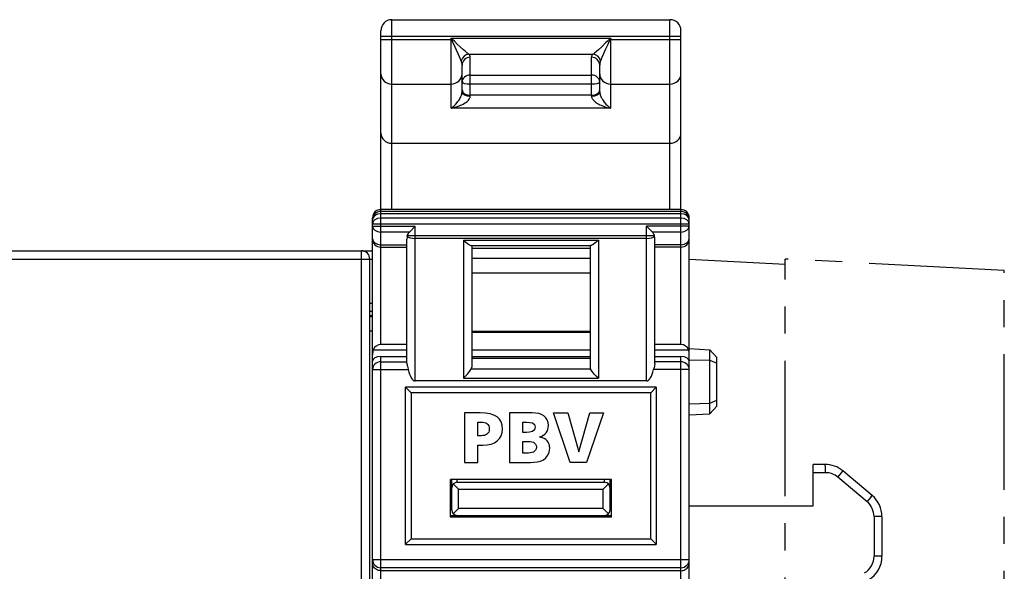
# Model space of a CAD drawing. Extents: x 0 to 238, y 0 to 170.
# Tile 22 of 28: x 36 to 71, y 122 to 142. Entities that reach past the tile are written whole.
import ezdxf

# ---------------------------------------------------------------- set-up
doc = ezdxf.new("R2010")
doc.units = 0
doc.header["$LTSCALE"] = 13.1087
doc.header["$MEASUREMENT"] = 0
doc.linetypes.add('CENTER', pattern=[0.6, 0.375, -0.075, 0.075, -0.075])
doc.layers.get('0').update_dxf_attribs({"linetype": 'CONTINUOUS'})
doc.layers.add('DEFAULT_1', color=7, linetype='CENTER')

msp = doc.modelspace()

# ---------------------------------------------------------------- linework, layer by layer
at = {"color": 7, "linetype": 'CONTINUOUS'}
for p, q in [((49.159, 135.2613), (49.159, 142.1476)), ((49.159, 142.1476), (59.2588, 142.1476)), ((59.2588, 135.2613), (59.2588, 142.1476)), ((48.759, 130.3585), (48.759, 141.7476)), ((59.6587, 130.3585), (59.6587, 141.7476)), ((48.759, 141.5476), (59.6587, 141.5476)), ((48.759, 141.4259), (51.3328, 141.4259)), ((51.309, 138.9368), (51.309, 141.473)), ((51.3328, 141.4259), (51.309, 141.473)), ((51.3507, 141.4415), (51.309, 141.473)), ((51.309, 141.473), (57.109, 141.473)), ((51.3507, 141.4415), (51.3328, 141.4259)), ((51.351, 141.3912), (51.3328, 141.4259)), ((51.379, 141.4177), (51.3507, 141.4415)), ((51.3793, 141.3319), (51.351, 141.3912)), ((51.4327, 141.3676), (51.379, 141.4177)), ((51.4592, 141.1545), (51.3793, 141.3319)), ((51.5371, 141.2653), (51.4327, 141.3676)), ((51.639, 141.1664), (51.5371, 141.2653)), ((56.9199, 141.3037), (56.7818, 141.1692)), ((56.9909, 141.3729), (56.9199, 141.3037)), ((57.0019, 141.251), (56.923, 141.0748)), ((57.0409, 141.4195), (56.9909, 141.3729)), ((57.0426, 141.3399), (57.0019, 141.251)), ((57.0674, 141.4415), (57.0409, 141.4195)), ((57.0701, 141.3979), (57.0426, 141.3399)), ((57.109, 141.473), (57.0674, 141.4415)), ((57.0674, 141.4415), (57.0853, 141.4259)), ((57.0853, 141.4259), (57.0701, 141.3979)), ((57.109, 141.473), (57.0853, 141.4259)), ((57.0853, 141.4259), (59.6587, 141.4259)), ((57.109, 138.9368), (57.109, 141.473)), ((51.6184, 140.8), (51.4592, 141.1545)), ((51.7599, 141.0534), (51.639, 141.1664)), ((51.8172, 141.0028), (51.7599, 141.0534)), ((51.8947, 140.9392), (51.8172, 141.0028)), ((51.9291, 140.9137), (51.8947, 140.9392)), ((51.9594, 140.8934), (51.9291, 140.9137)), ((51.9594, 140.8934), (56.4586, 140.8934)), ((56.4889, 140.9139), (56.4586, 140.8934)), ((56.5238, 140.9397), (56.4889, 140.9139)), ((56.6019, 141.0037), (56.5238, 140.9397)), ((56.6598, 141.0548), (56.6019, 141.0037)), ((56.7818, 141.1692), (56.6598, 141.0548)), ((56.923, 141.0748), (56.7897, 140.7778)), ((51.6807, 140.6603), (51.6184, 140.8)), ((52.009, 139.3747), (52.009, 140.785)), ((56.409, 139.3747), (56.409, 140.785)), ((56.7897, 140.7778), (56.7373, 140.6603)), ((51.709, 139.5362), (51.709, 140.4952)), ((56.7091, 139.5362), (56.7091, 140.4952)), ((49.159, 139.8149), (51.309, 139.8149)), ((52.009, 140.1377), (56.409, 140.1377)), ((52.009, 139.8162), (56.409, 139.8162)), ((57.109, 139.8149), (59.2588, 139.8149)), ((51.6966, 139.4467), (51.7059, 139.4927)), ((51.7059, 139.4927), (51.709, 139.5362)), ((56.7091, 139.5362), (56.7101, 139.5123)), ((56.7101, 139.5123), (56.7132, 139.487)), ((56.7132, 139.487), (56.7194, 139.4547)), ((56.7194, 139.4547), (56.7284, 139.4224)), ((51.4806, 139.0805), (51.535, 139.143)), ((51.535, 139.143), (51.5612, 139.1773)), ((51.5612, 139.1773), (51.5867, 139.2135)), ((51.5867, 139.2135), (51.6111, 139.2519)), ((51.6111, 139.2519), (51.6346, 139.293)), ((51.6346, 139.293), (51.6518, 139.3268)), ((51.6518, 139.3268), (51.6676, 139.3621)), ((51.6676, 139.3621), (51.6838, 139.4039)), ((51.6838, 139.4039), (51.6966, 139.4467)), ((51.7517, 139.0887), (51.7968, 139.1149)), ((51.7968, 139.1149), (51.8471, 139.1483)), ((51.8471, 139.1483), (51.8947, 139.1859)), ((51.8947, 139.1859), (51.9171, 139.2062)), ((51.9171, 139.2062), (51.9381, 139.2277)), ((51.9381, 139.2277), (51.9694, 139.2665)), ((51.9694, 139.2665), (51.9825, 139.2872)), ((51.9825, 139.2872), (51.9935, 139.3085)), ((51.9935, 139.3085), (52.0018, 139.3304)), ((52.0018, 139.3304), (52.0073, 139.3523)), ((52.0073, 139.3523), (52.009, 139.3747)), ((56.409, 139.4059), (52.009, 139.4059)), ((56.409, 139.3747), (56.4118, 139.3471)), ((56.4118, 139.3471), (56.42, 139.3189)), ((56.42, 139.3189), (56.4331, 139.2911)), ((56.4331, 139.2911), (56.4456, 139.271)), ((56.4456, 139.271), (56.4597, 139.2517)), ((56.4597, 139.2517), (56.4893, 139.2178)), ((56.4893, 139.2178), (56.5224, 139.1866)), ((56.5224, 139.1866), (56.5565, 139.1592)), ((56.5565, 139.1592), (56.5916, 139.134)), ((56.5916, 139.134), (56.6316, 139.1085)), ((56.6316, 139.1085), (56.6726, 139.0853)), ((56.7284, 139.4224), (56.7484, 139.3661)), ((56.7484, 139.3661), (56.7646, 139.33)), ((56.7646, 139.33), (56.7818, 139.2958)), ((56.7818, 139.2958), (56.8049, 139.2549)), ((56.8049, 139.2549), (56.829, 139.2166)), ((56.829, 139.2166), (56.8751, 139.1532)), ((56.8751, 139.1532), (56.9313, 139.0873)), ((51.309, 138.9368), (51.3672, 138.9776)), ((51.309, 138.9368), (51.4096, 138.9585)), ((57.109, 138.9368), (51.309, 138.9368)), ((51.3672, 138.9776), (51.4244, 139.0255)), ((51.4096, 138.9585), (51.5092, 138.9864)), ((51.4244, 139.0255), (51.4806, 139.0805)), ((51.5092, 138.9864), (51.607, 139.0212)), ((51.607, 139.0212), (51.6566, 139.042)), ((51.6566, 139.042), (51.7059, 139.0648)), ((51.7059, 139.0648), (51.7517, 139.0887)), ((56.6726, 139.0853), (56.7146, 139.0636)), ((56.7146, 139.0636), (56.757, 139.0438)), ((56.757, 139.0438), (56.8434, 139.0088)), ((56.8434, 139.0088), (56.9309, 138.9795)), ((56.9309, 138.9795), (57.0198, 138.9558)), ((56.9313, 139.0873), (56.9892, 139.0295)), ((56.9892, 139.0295), (57.0488, 138.9792)), ((57.0198, 138.9558), (57.109, 138.9368)), ((57.0488, 138.9792), (57.109, 138.9368)), ((49.159, 137.6635), (59.2588, 137.6635)), ((59.6587, 135.2613), (48.759, 135.2613)), ((59.6587, 135.1921), (48.759, 135.1921)), ((48.4589, 134.1968), (48.4589, 134.9613)), ((59.6587, 135.1042), (48.759, 135.1042)), ((59.6587, 134.9506), (48.759, 134.9506)), ((59.9588, 14.565), (59.9588, 134.9613)), ((48.4589, 134.7385), (59.9588, 134.7385)), ((48.4589, 134.6562), (50.0092, 134.6562)), ((49.797, 134.4441), (48.759, 134.4441)), ((49.797, 134.4441), (50.0092, 134.6562)), ((50.0092, 129.0427), (50.0092, 134.6562)), ((58.4089, 129.0427), (58.4089, 134.6562)), ((58.6211, 134.4441), (58.4089, 134.6562)), ((59.9588, 134.6562), (58.4089, 134.6562)), ((59.6587, 134.4441), (58.6211, 134.4441)), ((48.4589, 129.7537), (48.4589, 134.1959)), ((49.7091, 129.669), (49.7091, 134.184)), ((49.7164, 134.2933), (49.7209, 134.3157)), ((49.7209, 134.3157), (58.6969, 134.3157)), ((58.4089, 134.213), (50.0092, 134.213)), ((51.7589, 134.1494), (51.7589, 129.1419)), ((51.7589, 134.1494), (51.8334, 134.0828)), ((51.7589, 134.1494), (56.6588, 134.1494)), ((56.5944, 134.0914), (56.5303, 134.0387)), ((56.6588, 134.1494), (56.5944, 134.0914)), ((56.6588, 134.1494), (56.6588, 129.1419)), ((58.7017, 134.2933), (58.6969, 134.3157)), ((58.7089, 129.669), (58.7089, 134.184)), ((33.2595, 133.7627), (48.4589, 133.7627)), ((48.059, 47.3272), (48.059, 133.7627)), ((48.759, 133.9846), (49.7091, 133.9846)), ((48.759, 133.8967), (49.7091, 133.8967)), ((51.8334, 134.0828), (51.9078, 134.0232)), ((51.9078, 134.0232), (51.9439, 133.9977)), ((51.9439, 133.9977), (51.9777, 133.9763)), ((51.9777, 133.9763), (52.0018, 133.9637)), ((52.0018, 133.9637), (52.0231, 133.9553)), ((52.0231, 133.9553), (52.0411, 133.952)), ((52.0411, 133.952), (56.377, 133.952)), ((52.059, 133.952), (52.059, 129.5408)), ((52.059, 133.859), (56.3591, 133.859)), ((56.3591, 133.952), (56.3591, 129.5408)), ((56.3921, 133.9544), (56.377, 133.952)), ((56.4101, 133.961), (56.3921, 133.9544)), ((56.438, 133.9749), (56.4101, 133.961)), ((56.4683, 133.9935), (56.438, 133.9749)), ((56.5303, 134.0387), (56.4683, 133.9935)), ((59.6587, 133.9846), (58.7089, 133.9846)), ((59.6587, 133.8967), (58.7089, 133.8967)), ((7.9598, 133.4628), (48.4589, 133.4628)), ((48.359, 14.565), (48.359, 133.4628)), ((52.059, 133.5), (56.3591, 133.5)), ((52.059, 132.9653), (56.3591, 132.9653)), ((48.4589, 131.8552), (48.359, 131.8552)), ((48.4589, 131.5555), (48.359, 131.5555)), ((48.4589, 131.407), (48.359, 131.407)), ((48.4589, 131.367), (48.359, 131.367)), ((48.359, 130.8629), (48.4589, 130.8629)), ((52.059, 130.8512), (56.3591, 130.8512)), ((52.059, 130.8127), (56.3591, 130.8127)), ((48.4799, 130.1745), (49.7091, 130.1745)), ((49.7091, 130.3585), (48.759, 130.3585)), ((52.059, 130.1745), (56.3591, 130.1745)), ((59.6587, 130.3585), (58.7089, 130.3585)), ((58.7089, 130.1745), (59.9378, 130.1745)), ((59.9588, 130.2128), (60.7091, 130.1735)), ((60.7091, 127.8522), (60.7091, 130.1735)), ((60.7091, 130.1735), (60.9589, 129.8962)), ((48.759, 119.8901), (48.759, 129.9329)), ((48.759, 129.9329), (49.7091, 129.9329)), ((52.059, 129.9329), (56.3591, 129.9329)), ((52.059, 129.8645), (56.3591, 129.8645)), ((58.7089, 129.9329), (59.6587, 129.9329)), ((59.6587, 121.7959), (59.6587, 129.9329)), ((59.9588, 129.8128), (60.7091, 129.7964)), ((60.7091, 129.7964), (60.9589, 129.6817)), ((60.9589, 128.1294), (60.9589, 129.8962)), ((48.4589, 14.565), (48.4589, 129.7535)), ((48.4589, 129.4535), (49.755, 129.4535)), ((48.759, 129.7353), (49.7091, 129.7353)), ((49.7091, 129.669), (49.7102, 129.6483)), ((49.7102, 129.6483), (49.7174, 129.6032)), ((49.7174, 129.6032), (49.7233, 129.5791)), ((49.7233, 129.5791), (49.736, 129.5293)), ((49.736, 129.5293), (49.755, 129.4535)), ((52.008, 129.421), (52.0283, 129.452)), ((52.0283, 129.452), (52.0445, 129.4809)), ((52.0445, 129.4809), (56.3736, 129.4809)), ((56.3897, 129.452), (56.3736, 129.4809)), ((56.4101, 129.421), (56.3897, 129.452)), ((58.6821, 129.5293), (58.6631, 129.4535)), ((59.9588, 129.4535), (58.6631, 129.4535)), ((58.6948, 129.5791), (58.6821, 129.5293)), ((58.7003, 129.6032), (58.6948, 129.5791)), ((58.7079, 129.6483), (58.7003, 129.6032)), ((58.7089, 129.669), (58.7079, 129.6483)), ((59.6587, 129.7353), (58.7089, 129.7353)), ((51.7589, 129.1419), (51.835, 129.2167)), ((51.7589, 129.1419), (56.6588, 129.1419)), ((51.835, 129.2167), (51.906, 129.293)), ((51.906, 129.293), (51.9467, 129.3407)), ((51.9467, 129.3407), (51.9853, 129.3894)), ((51.9853, 129.3894), (52.008, 129.421)), ((56.4328, 129.3894), (56.4101, 129.421)), ((56.4714, 129.3407), (56.4328, 129.3894)), ((56.512, 129.293), (56.4714, 129.3407)), ((56.583, 129.2167), (56.512, 129.293)), ((56.6588, 129.1419), (56.583, 129.2167)), ((49.6592, 123.1129), (49.6592, 128.8129)), ((58.7589, 128.8129), (49.6592, 128.8129)), ((49.6592, 128.8126), (49.859, 128.6129)), ((58.4089, 129.0427), (50.0092, 129.0427)), ((58.7585, 128.8126), (58.5591, 128.6129)), ((58.7589, 128.8129), (58.7589, 123.1129)), ((49.859, 128.6129), (49.859, 123.3129)), ((58.5591, 128.6129), (49.859, 128.6129)), ((58.5591, 123.3129), (58.5591, 128.6129)), ((59.9588, 128.2128), (60.7091, 128.2291)), ((60.7091, 128.2291), (60.9589, 128.344)), ((60.7091, 127.8522), (60.9589, 128.1294)), ((55.6377, 126.0846), (55.0345, 127.8843)), ((55.0345, 127.8843), (55.545, 127.8843)), ((55.545, 127.8843), (55.9447, 126.4713)), ((55.9498, 126.4713), (56.352, 127.8843)), ((56.8445, 127.8843), (56.2308, 126.0846)), ((56.352, 127.8843), (56.8445, 127.8843)), ((59.9588, 127.8128), (60.7091, 127.8522)), ((55.9447, 126.4713), (55.9498, 126.4713)), ((56.2308, 126.0846), (55.6377, 126.0846)), ((64.8948, 126.0129), (64.4587, 126.0129)), ((64.4587, 124.513), (64.4587, 126.0128)), ((64.9051, 125.7129), (64.4587, 125.7129)), ((66.4192, 124.6565), (65.3551, 125.5491)), ((66.6015, 124.8863), (65.5377, 125.7789)), ((51.2842, 124.0941), (51.2842, 125.463)), ((57.1338, 125.463), (51.2842, 125.463)), ((51.2842, 125.325), (51.3341, 125.325)), ((51.3341, 124.363), (51.3341, 125.463)), ((51.3927, 125.3043), (51.5839, 125.1129)), ((51.534, 125.3629), (51.534, 125.463)), ((51.534, 125.3629), (56.8841, 125.3629)), ((57.0253, 125.3043), (56.8338, 125.1129)), ((56.8841, 125.3629), (56.8841, 125.463)), ((57.0839, 124.363), (57.0839, 125.463)), ((57.0839, 125.325), (57.1338, 125.325)), ((57.1338, 124.0941), (57.1338, 125.463)), ((51.5839, 124.4129), (51.5839, 125.1129)), ((51.5839, 125.1129), (56.8338, 125.1129)), ((56.8338, 124.4129), (56.8338, 125.1129)), ((59.9588, 124.513), (64.4587, 124.513)), ((51.2842, 124.163), (57.1338, 124.163)), ((57.1338, 124.0941), (51.2842, 124.0941)), ((51.3927, 124.2215), (51.5839, 124.4129)), ((56.8338, 124.4129), (51.5839, 124.4129)), ((52.2839, 124.163), (52.2839, 124.0941)), ((53.0839, 124.163), (53.0839, 124.0941)), ((55.3338, 124.163), (55.3338, 124.0941)), ((56.1341, 124.163), (56.1341, 124.0941)), ((56.5089, 124.0941), (56.5089, 124.163)), ((56.6013, 124.163), (56.6013, 124.0941)), ((56.6089, 124.0941), (56.6089, 124.163)), ((57.0253, 124.2215), (56.8338, 124.4129)), ((66.6694, 124.1201), (66.6694, 122.6792)), ((66.9587, 124.1201), (66.6694, 124.1201)), ((66.9587, 124.1201), (66.9587, 122.6792)), ((49.6592, 123.1133), (49.859, 123.3129)), ((49.6592, 123.1129), (58.7589, 123.1129)), ((49.859, 123.3129), (58.5591, 123.3129)), ((58.7585, 123.1133), (58.5591, 123.3129)), ((66.9587, 122.6792), (66.6694, 122.6792)), ((48.4589, 122.5629), (59.9588, 122.5629)), ((48.4617, 122.3953), (48.4589, 122.4317)), ((48.4696, 122.3595), (48.4617, 122.3953)), ((48.4841, 122.3219), (48.4696, 122.3595)), ((48.5047, 122.2859), (48.4841, 122.3219)), ((48.5316, 122.2524), (48.5047, 122.2859)), ((59.8864, 122.2524), (59.9133, 122.2859)), ((59.9133, 122.2859), (59.934, 122.3219)), ((59.934, 122.3219), (59.9485, 122.3595)), ((59.9485, 122.3595), (59.9564, 122.3953)), ((59.9564, 122.3953), (59.9588, 122.4317)), ((48.565, 122.222), (48.5316, 122.2524)), ((48.6043, 122.1962), (48.565, 122.222)), ((48.6394, 122.1797), (48.6043, 122.1962)), ((48.6774, 122.1671), (48.6394, 122.1797)), ((48.7176, 122.1593), (48.6774, 122.1671)), ((48.759, 122.1568), (48.7176, 122.1593)), ((59.6587, 122.2641), (48.759, 122.2641)), ((59.6587, 122.1568), (48.759, 122.1568)), ((59.6587, 122.1568), (59.7004, 122.1593)), ((59.7004, 122.1593), (59.7407, 122.1671)), ((59.7407, 122.1671), (59.7786, 122.1797)), ((59.7786, 122.1797), (59.8137, 122.1962)), ((59.8137, 122.1962), (59.853, 122.222)), ((59.853, 122.222), (59.8864, 122.2524))]:
    msp.add_line(p, q, dxfattribs=at)
for centre, radius, start, end in [((49.159, 141.7475), 0.4, 90.0106, 179.98435), ((59.2589, 141.7477), 0.3998, 359.98653, 90.01852), ((51.9872, 140.5775), 0.3175, 95.01463, 164.86845), ((56.551, 140.785), 0.1424, 130.47317, 179.96375), ((56.4309, 140.5775), 0.3174, 15.12067, 84.98912), ((51.2924, 140.5108), 0.4165, 357.85292, 21.06776), ((48.759, 134.9612), 0.3001, 90.00065, 179.9931), ((48.759, 134.892), 0.3001, 90.00599, 179.9945), ((59.6587, 134.9612), 0.3001, 0.00732, 89.99942), ((59.6587, 134.892), 0.3001, 0.00592, 89.99408), ((50.0086, 134.232), 0.2997, 134.92136, 163.78075), ((48.759, 134.1968), 0.3001, 180.00169, 269.99846), ((50.5343, 134.1843), 0.8251, 172.41012, 180.01628), ((57.8838, 134.1842), 0.8252, 359.98509, 7.59124), ((59.6587, 134.1968), 0.3001, 270.00147, 359.99789), ((48.059, 133.4627), 0.3, 0.02871, 90.00561), ((48.7565, 130.058), 0.3001, 89.51855, 157.12294), ((59.6615, 130.0579), 0.3003, 22.8928, 90.53214), ((64.8947, 125.0129), 1, 49.99074, 89.9961), ((64.9054, 125.0137), 0.6992, 49.97312, 90.01955), ((51.534, 125.163), 0.1999, 90.02557, 180.02499), ((56.884, 125.163), 0.1999, 359.97501, 89.97443), ((65.9581, 124.1199), 1.0007, 0.01141, 49.98522), ((65.9689, 124.12), 0.7004, 0.00732, 49.99139), ((51.5341, 124.363), 0.2, 180.00091, 269.94854), ((56.8839, 124.363), 0.2, 270.05146, 359.99909), ((65.9691, 122.6794), 0.7003, 300.9628, 359.98182), ((65.9587, 122.6792), 1.0001, 300.97404, 359.99963)]:
    msp.add_arc(centre, radius, start, end, dxfattribs=at)
for points in [[(52.009, 140.785), (52.0094, 140.8266), (51.9911, 140.8662), (51.9594, 140.8932)], [(52.009, 140.785), (51.8433, 140.785), (51.709, 140.6552), (51.709, 140.4952)], [(56.7091, 140.4952), (56.7091, 140.6552), (56.5747, 140.785), (56.409, 140.785)], [(56.737, 140.6605), (56.7167, 140.6078), (56.707, 140.5517), (56.7094, 140.4952)], [(48.759, 140.183), (48.759, 139.9798), (48.9381, 139.8149), (49.159, 139.8149)], [(51.309, 139.8149), (51.5298, 139.8149), (51.709, 139.9798), (51.709, 140.183)], [(56.7091, 140.183), (56.7091, 139.9798), (56.8879, 139.8149), (57.109, 139.8149)], [(59.2588, 139.8149), (59.4799, 139.8149), (59.6587, 139.9798), (59.6587, 140.183)], [(52.009, 140.1377), (51.8433, 140.1377), (51.709, 140.0263), (51.709, 139.8887)], [(51.709, 139.8887), (51.709, 139.8485), (51.8433, 139.8162), (52.009, 139.8162)], [(56.7091, 139.8887), (56.7091, 140.0263), (56.5747, 140.1377), (56.409, 140.1377)], [(56.409, 139.8162), (56.5747, 139.8162), (56.7091, 139.8485), (56.7091, 139.8887)], [(51.709, 139.5988), (51.709, 139.4921), (51.8433, 139.4059), (52.009, 139.4059)], [(51.709, 139.5362), (51.709, 139.447), (51.8433, 139.3747), (52.009, 139.3747)], [(56.409, 139.4059), (56.5747, 139.4059), (56.7091, 139.4921), (56.7091, 139.5988)], [(56.409, 139.3747), (56.5747, 139.3747), (56.7091, 139.447), (56.7091, 139.5362)], [(48.759, 138.0316), (48.759, 137.8284), (48.9381, 137.6635), (49.159, 137.6635)], [(59.2588, 137.6635), (59.4799, 137.6635), (59.6587, 137.8284), (59.6587, 138.0316)], [(48.759, 135.1042), (48.5933, 135.1042), (48.4589, 135.0091), (48.4589, 134.892)], [(48.759, 134.9506), (48.5933, 134.9506), (48.4589, 134.8556), (48.4589, 134.7385)], [(59.9588, 134.892), (59.9588, 135.0091), (59.8244, 135.1042), (59.6587, 135.1042)], [(59.9588, 134.7385), (59.9588, 134.8556), (59.8244, 134.9506), (59.6587, 134.9506)], [(48.4589, 134.6562), (48.4589, 134.5391), (48.5933, 134.4441), (48.759, 134.4441)], [(58.6969, 134.3157), (58.6831, 134.3642), (58.6569, 134.4083), (58.6211, 134.4441)], [(59.6587, 134.4441), (59.8244, 134.4441), (59.9588, 134.5391), (59.9588, 134.6562)], [(48.4589, 134.1968), (48.4589, 134.0796), (48.5933, 133.9846), (48.759, 133.9846)], [(49.7164, 134.2933), (49.7467, 134.2464), (49.8686, 134.213), (50.0092, 134.213)], [(58.4089, 134.213), (58.5494, 134.213), (58.671, 134.2464), (58.7017, 134.2933)], [(59.6587, 133.9846), (59.8244, 133.9846), (59.9588, 134.0796), (59.9588, 134.1968)], [(48.4799, 130.1745), (48.4665, 130.1153), (48.4593, 130.0547), (48.4589, 129.9939)], [(59.9588, 129.9939), (59.9588, 130.0547), (59.9515, 130.1153), (59.9378, 130.1745)], [(48.759, 129.9329), (48.5933, 129.9329), (48.4589, 129.8526), (48.4589, 129.7535)], [(59.9588, 129.7535), (59.9588, 129.8526), (59.8244, 129.9329), (59.6587, 129.9329)], [(48.759, 129.7353), (48.5933, 129.7353), (48.4589, 129.6092), (48.4589, 129.4535)], [(49.755, 129.4535), (49.8097, 129.1979), (49.9058, 129.0427), (50.0092, 129.0427)], [(52.0442, 129.4809), (52.0538, 129.4995), (52.059, 129.52), (52.059, 129.5408)], [(56.3591, 129.5408), (56.3591, 129.52), (56.3642, 129.4995), (56.3736, 129.4809)], [(58.4089, 129.0427), (58.5122, 129.0427), (58.608, 129.1979), (58.6631, 129.4535)], [(59.9588, 129.4535), (59.9588, 129.6092), (59.8244, 129.7353), (59.6587, 129.7353)], [(64.9051, 125.7129), (64.9051, 125.8786), (64.9007, 126.0129), (64.8948, 126.0129)], [(65.3551, 125.5491), (65.4598, 125.6741), (65.5408, 125.7761), (65.5377, 125.779)], [(66.4192, 124.6565), (66.524, 124.7813), (66.6049, 124.8833), (66.6015, 124.8863)], [(48.4589, 122.5629), (48.4589, 122.3977), (48.5933, 122.2641), (48.759, 122.2641)], [(59.6587, 122.2641), (59.8244, 122.2641), (59.9588, 122.3977), (59.9588, 122.5629)]]:
    msp.add_open_spline(points, degree=3, dxfattribs=at)
for points, knots in [([(51.7994, 127.8843), (51.7994, 127.8843), (52.3718, 127.8843), (52.3718, 127.8843), (52.9211, 127.8843), (53.179, 127.6986), (53.179, 127.2938), (53.179, 126.9304), (52.9134, 126.7137), (52.4646, 126.7137), (52.4646, 126.7137), (52.2789, 126.7137), (52.2789, 126.7137), (52.2789, 126.7137), (52.2789, 126.0846), (52.2789, 126.0846), (52.2789, 126.0846), (51.7994, 126.0846), (51.7994, 126.0846), (51.7994, 126.0846), (51.7994, 127.8843), (51.7994, 127.8843)], [0, 0, 0, 0, 1, 1, 1, 2, 2, 2, 3, 3, 3, 4, 4, 4, 5, 5, 5, 6, 6, 6, 7, 7, 7, 7]), ([(53.4336, 127.8843), (53.4336, 127.8843), (54.2612, 127.8843), (54.2612, 127.8843), (54.5964, 127.8843), (54.8466, 127.7374), (54.8466, 127.428), (54.8466, 127.201), (54.7305, 127.0747), (54.5294, 127.0077), (54.5294, 127.0077), (54.5294, 127.0025), (54.5294, 127.0025), (54.7692, 126.9534), (54.8929, 126.8246), (54.8929, 126.6055), (54.8929, 126.1749), (54.5139, 126.0846), (54.1916, 126.0846), (54.1916, 126.0846), (53.4336, 126.0846), (53.4336, 126.0846), (53.4336, 126.0846), (53.4336, 127.8843), (53.4336, 127.8843)], [0, 0, 0, 0, 1, 1, 1, 2, 2, 2, 3, 3, 3, 4, 4, 4, 5, 5, 5, 6, 6, 6, 7, 7, 7, 8, 8, 8, 8]), ([(52.2789, 127.054), (52.2789, 127.054), (52.4028, 127.054), (52.4028, 127.054), (52.5678, 127.054), (52.6992, 127.1135), (52.6992, 127.3016), (52.6992, 127.4847), (52.5678, 127.5439), (52.4028, 127.5439), (52.4028, 127.5439), (52.2789, 127.5439), (52.2789, 127.5439), (52.2789, 127.5439), (52.2789, 127.054), (52.2789, 127.054)], [0, 0, 0, 0, 1, 1, 1, 2, 2, 2, 3, 3, 3, 4, 4, 4, 5, 5, 5, 5]), ([(53.9131, 127.1727), (53.9131, 127.1727), (54.0473, 127.1727), (54.0473, 127.1727), (54.2045, 127.1727), (54.367, 127.2113), (54.367, 127.3634), (54.367, 127.5284), (54.2123, 127.5439), (54.0525, 127.5439), (54.0525, 127.5439), (53.9131, 127.5439), (53.9131, 127.5439), (53.9131, 127.5439), (53.9131, 127.1727), (53.9131, 127.1727)], [0, 0, 0, 0, 1, 1, 1, 2, 2, 2, 3, 3, 3, 4, 4, 4, 5, 5, 5, 5]), ([(53.9131, 126.425), (53.9131, 126.425), (54.055, 126.425), (54.055, 126.425), (54.2302, 126.425), (54.4133, 126.4508), (54.4133, 126.6337), (54.4133, 126.8298), (54.2252, 126.8478), (54.0602, 126.8478), (54.0602, 126.8478), (53.9131, 126.8478), (53.9131, 126.8478), (53.9131, 126.8478), (53.9131, 126.425), (53.9131, 126.425)], [0, 0, 0, 0, 1, 1, 1, 2, 2, 2, 3, 3, 3, 4, 4, 4, 5, 5, 5, 5])]:
    msp.add_open_spline(points, degree=3, knots=knots, dxfattribs=at)
at = {"layer": 'DEFAULT_1', "color": 40, "linetype": 'CENTER'}
for p, q in [((59.9588, 133.4652), (63.4412, 133.2827)), ((71.4011, 133.0481), (63.4412, 133.4652)), ((63.4412, 14.7475), (63.4412, 133.2827)), ((71.4011, 14.9822), (71.4011, 133.0481))]:
    msp.add_line(p, q, dxfattribs=at)
at = {"layer": 'DEFAULT_1', "color": 7, "linetype": 'CENTER'}
msp.add_line((63.4412, 133.2827), (63.4412, 133.4652), dxfattribs=at)

doc.saveas('drawing.dxf')
